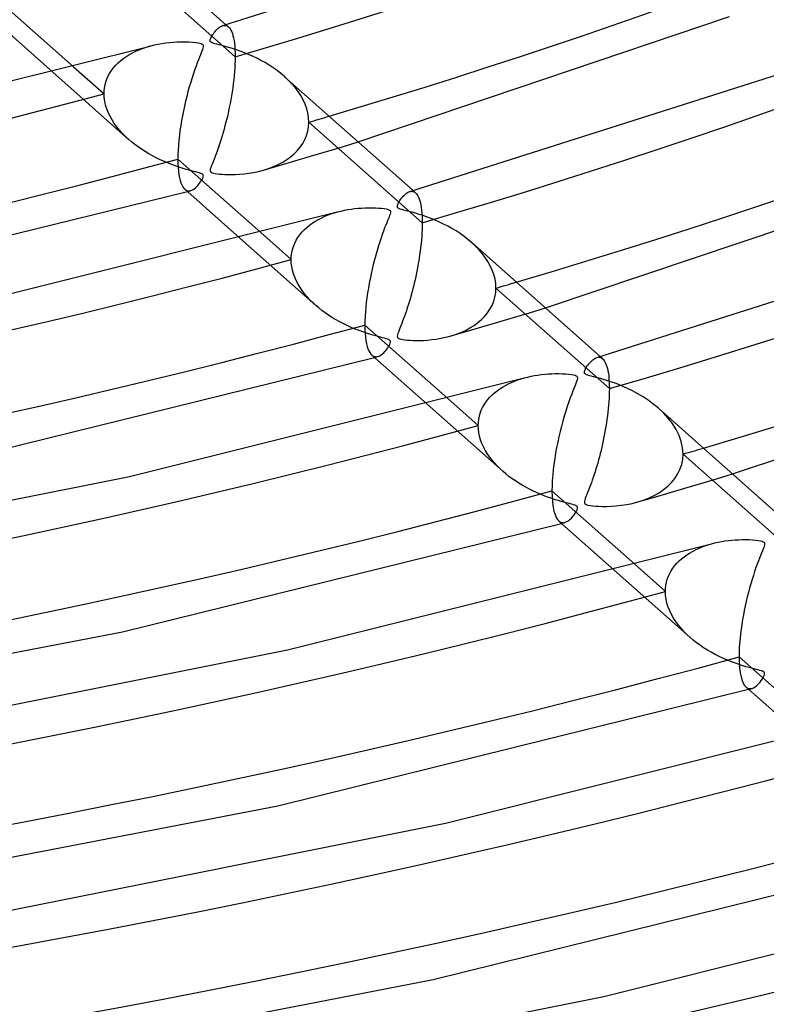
# Model space of a CAD drawing. Header units: millimetres. Extents: x -852 to 852, y -906 to 935.
# Tile 30 of 74: x 137 to 186, y 437 to 503. Entities that reach past the tile are written whole.
import ezdxf

# ---------------------------------------------------------------- set-up
doc = ezdxf.new("R2010")
doc.units = ezdxf.units.MM
doc.layers.add('HIDDEN', color=7, linetype='Continuous')
doc.layers.add('THICK', color=7, linetype='Continuous')

msp = doc.modelspace()

# ---------------------------------------------------------------- linework, layer by layer
at = {"layer": 'HIDDEN'}
for p, q in [((151.072, 500.197), (143.538, 506.882)), ((150.238, 502.266), (150.309, 502.282)), ((150.309, 502.282), (150.378, 502.286)), ((150.378, 502.286), (150.444, 502.279)), ((150.444, 502.279), (150.508, 502.259)), ((150.462, 502.33), (150.629, 502.182)), ((150.508, 502.259), (150.569, 502.227)), ((150.569, 502.227), (150.628, 502.183)), ((150.628, 502.183), (150.686, 502.124)), ((150.686, 502.124), (150.741, 502.05)), ((150.741, 502.05), (150.793, 501.961)), ((150.793, 501.961), (150.842, 501.857)), ((150.842, 501.857), (150.887, 501.737)), ((150.887, 501.737), (150.928, 501.6)), ((150.928, 501.6), (150.964, 501.447)), ((144.977, 500.77), (145.216, 500.849)), ((145.216, 500.849), (145.46, 500.92)), ((150.964, 501.447), (150.996, 501.278)), ((150.996, 501.278), (151.023, 501.092)), ((151.023, 501.092), (151.044, 500.891)), ((151.044, 500.891), (151.059, 500.674)), ((143.674, 500.103), (143.872, 500.238)), ((143.872, 500.238), (144.079, 500.363)), ((144.079, 500.363), (144.294, 500.479)), ((144.294, 500.479), (144.515, 500.585)), ((144.515, 500.585), (144.743, 500.682)), ((144.743, 500.682), (144.977, 500.77)), ((151.059, 500.674), (151.068, 500.442)), ((151.068, 500.442), (151.072, 500.197)), ((151.072, 500.197), (151.069, 499.96)), ((140.336, 499.538), (142.359, 497.742)), ((142.987, 499.461), (143.14, 499.636)), ((143.14, 499.636), (143.307, 499.802)), ((143.307, 499.802), (143.485, 499.957)), ((143.485, 499.957), (143.674, 500.103)), ((151.061, 499.714), (151.048, 499.462)), ((151.069, 499.96), (151.061, 499.714)), ((138.95, 499.176), (143.992, 494.702)), ((142.524, 498.663), (142.615, 498.877)), ((142.615, 498.877), (142.723, 499.081)), ((142.723, 499.081), (142.847, 499.276)), ((142.847, 499.276), (142.987, 499.461)), ((151.006, 498.939), (150.979, 498.673)), ((151.03, 499.203), (151.006, 498.939)), ((151.048, 499.462), (151.03, 499.203)), ((154.598, 498.649), (154.349, 498.881)), ((142.37, 497.98), (142.401, 498.214)), ((142.401, 498.214), (142.453, 498.441)), ((142.453, 498.441), (142.524, 498.663)), ((150.947, 498.407), (150.911, 498.14)), ((150.979, 498.673), (150.947, 498.407)), ((154.833, 498.405), (154.598, 498.649)), ((155.052, 498.151), (154.833, 498.405)), ((142.359, 497.742), (142.37, 497.98)), ((142.371, 497.49), (142.359, 497.742)), ((150.829, 497.608), (150.783, 497.344)), ((150.872, 497.873), (150.829, 497.608)), ((150.911, 498.14), (150.872, 497.873)), ((155.253, 497.887), (155.052, 498.151)), ((155.433, 497.613), (155.253, 497.887)), ((155.591, 497.331), (155.433, 497.613)), ((142.405, 497.236), (142.371, 497.49)), ((142.462, 496.982), (142.405, 497.236)), ((142.54, 496.731), (142.462, 496.982)), ((150.734, 497.084), (150.683, 496.827)), ((150.783, 497.344), (150.734, 497.084)), ((155.725, 497.04), (155.591, 497.331)), ((155.831, 496.744), (155.725, 497.04)), ((142.638, 496.482), (142.54, 496.731)), ((142.755, 496.237), (142.638, 496.482)), ((142.89, 495.996), (142.755, 496.237)), ((150.574, 496.325), (150.516, 496.081)), ((150.629, 496.574), (150.574, 496.325)), ((150.683, 496.827), (150.629, 496.574)), ((155.908, 496.447), (155.831, 496.744)), ((155.956, 496.148), (155.908, 496.447)), ((143.041, 495.761), (142.89, 495.996)), ((143.208, 495.533), (143.041, 495.761)), ((150.396, 495.608), (150.334, 495.378)), ((150.457, 495.842), (150.396, 495.608)), ((150.516, 496.081), (150.457, 495.842)), ((155.954, 495.544), (155.971, 495.849)), ((155.971, 495.849), (155.956, 496.148)), ((163.505, 489.164), (155.971, 495.849)), ((143.388, 495.313), (143.208, 495.533)), ((143.58, 495.1), (143.388, 495.313)), ((143.783, 494.895), (143.58, 495.1)), ((150.205, 494.934), (150.139, 494.72)), ((150.27, 495.154), (150.205, 494.934)), ((150.334, 495.378), (150.27, 495.154)), ((155.706, 494.686), (155.82, 494.96)), ((155.82, 494.96), (155.904, 495.247)), ((155.904, 495.247), (155.954, 495.544)), ((143.996, 494.698), (143.783, 494.895)), ((144.196, 494.527), (143.996, 494.698)), ((144.406, 494.361), (144.196, 494.527)), ((144.624, 494.2), (144.406, 494.361)), ((150.005, 494.309), (149.937, 494.112)), ((150.073, 494.512), (150.005, 494.309)), ((150.139, 494.72), (150.073, 494.512)), ((155.395, 494.18), (155.563, 494.425)), ((155.563, 494.425), (155.706, 494.686)), ((158.195, 494.21), (159.251, 494.531)), ((144.85, 494.044), (144.624, 494.2)), ((145.085, 493.893), (144.85, 494.044)), ((145.327, 493.748), (145.085, 493.893)), ((145.577, 493.608), (145.327, 493.748)), ((145.833, 493.475), (145.577, 493.608)), ((149.801, 493.736), (149.733, 493.558)), ((149.869, 493.921), (149.801, 493.736)), ((149.937, 494.112), (149.869, 493.921)), ((154.756, 493.541), (154.989, 493.738)), ((154.989, 493.738), (155.202, 493.951)), ((155.202, 493.951), (155.395, 494.18)), ((156.088, 493.579), (157.14, 493.893)), ((157.14, 493.893), (158.195, 494.21)), ((146.097, 493.347), (145.833, 493.475)), ((146.368, 493.225), (146.097, 493.347)), ((146.638, 493.113), (146.368, 493.225)), ((146.9, 493.011), (146.638, 493.113)), ((147.151, 492.921), (146.9, 493.011)), ((149.539, 493.064), (149.485, 492.926)), ((149.601, 493.221), (149.539, 493.064)), ((149.666, 493.386), (149.601, 493.221)), ((149.733, 493.558), (149.666, 493.386)), ((152.963, 492.665), (153.999, 492.965)), ((153.626, 492.895), (153.937, 493.035)), ((153.937, 493.035), (154.23, 493.19)), ((153.999, 492.965), (155.041, 493.27)), ((154.23, 493.19), (154.503, 493.359)), ((154.503, 493.359), (154.756, 493.541)), ((155.041, 493.27), (156.088, 493.579)), ((147.39, 492.842), (147.151, 492.921)), ((147.613, 492.772), (147.39, 492.842)), ((147.821, 492.711), (147.613, 492.772)), ((148.011, 492.659), (147.821, 492.711)), ((148.181, 492.614), (148.011, 492.659)), ((148.329, 492.576), (148.181, 492.614)), ((148.462, 492.541), (148.329, 492.576)), ((148.587, 492.508), (148.462, 492.541)), ((148.698, 492.476), (148.587, 492.508)), ((148.789, 492.445), (148.698, 492.476)), ((148.858, 492.414), (148.789, 492.445)), ((148.906, 492.382), (148.858, 492.414)), ((148.939, 492.345), (148.906, 492.382)), ((148.956, 492.301), (148.939, 492.345)), ((148.957, 492.249), (148.956, 492.301)), ((149.421, 492.716), (149.413, 492.645)), ((149.413, 492.645), (149.421, 492.592)), ((149.445, 492.81), (149.421, 492.716)), ((149.421, 492.592), (149.445, 492.55)), ((149.485, 492.926), (149.445, 492.81)), ((149.445, 492.55), (149.486, 492.515)), ((149.486, 492.515), (149.546, 492.486)), ((149.546, 492.486), (149.63, 492.459)), ((149.63, 492.459), (149.743, 492.435)), ((149.743, 492.435), (149.881, 492.414)), ((149.881, 492.414), (150.036, 492.396)), ((150.036, 492.396), (150.202, 492.383)), ((150.202, 492.383), (150.386, 492.373)), ((150.386, 492.373), (150.598, 492.367)), ((150.598, 492.367), (150.834, 492.366)), ((150.834, 492.366), (151.093, 492.373)), ((151.093, 492.373), (151.37, 492.388)), ((151.37, 492.388), (151.664, 492.415)), ((151.664, 492.415), (151.972, 492.454)), ((151.972, 492.454), (152.291, 492.507)), ((152.291, 492.507), (152.618, 492.575)), ((152.618, 492.575), (152.949, 492.661)), ((152.949, 492.661), (153.296, 492.771)), ((153.296, 492.771), (153.626, 492.895)), ((148.575, 491.618), (148.646, 491.699)), ((148.646, 491.699), (148.713, 491.784)), ((148.713, 491.784), (148.776, 491.873)), ((148.776, 491.873), (148.833, 491.96)), ((148.833, 491.96), (148.88, 492.043)), ((148.88, 492.043), (148.918, 492.119)), ((148.918, 492.119), (148.944, 492.188)), ((148.944, 492.188), (148.957, 492.249)), ((147.721, 491.393), (147.784, 491.346)), ((147.784, 491.346), (147.848, 491.312)), ((147.848, 491.312), (147.915, 491.292)), ((147.895, 491.239), (147.932, 491.249)), ((147.915, 491.292), (147.983, 491.283)), ((147.932, 491.249), (147.97, 491.259)), ((147.97, 491.259), (148.007, 491.269)), ((147.983, 491.283), (148.053, 491.287)), ((148.007, 491.269), (148.044, 491.28)), ((148.044, 491.28), (148.082, 491.29)), ((148.053, 491.287), (148.123, 491.302)), ((148.082, 491.29), (148.119, 491.3)), ((148.123, 491.302), (148.2, 491.329)), ((148.2, 491.329), (148.277, 491.368)), ((148.277, 491.368), (148.353, 491.418)), ((148.353, 491.418), (148.429, 491.477)), ((148.429, 491.477), (148.503, 491.544)), ((148.503, 491.544), (148.575, 491.618)), ((162.671, 491.234), (162.742, 491.25)), ((162.742, 491.25), (162.811, 491.254)), ((162.811, 491.254), (162.878, 491.246)), ((162.878, 491.246), (162.942, 491.226)), ((162.894, 491.298), (163.062, 491.149)), ((162.942, 491.226), (163.003, 491.194)), ((163.003, 491.194), (163.061, 491.15)), ((163.061, 491.15), (163.115, 491.095)), ((163.115, 491.095), (163.167, 491.028)), ((163.167, 491.028), (163.216, 490.947)), ((163.216, 490.947), (163.262, 490.854)), ((163.262, 490.854), (163.306, 490.746)), ((163.306, 490.746), (163.345, 490.625)), ((163.345, 490.625), (163.381, 490.489)), ((163.381, 490.489), (163.413, 490.34)), ((163.413, 490.34), (163.441, 490.176)), ((157.208, 489.662), (157.43, 489.744)), ((157.43, 489.744), (157.656, 489.819)), ((157.656, 489.819), (157.886, 489.886)), ((163.441, 490.176), (163.463, 490)), ((163.463, 490), (163.482, 489.809)), ((163.482, 489.809), (163.495, 489.606)), ((156.003, 488.992), (156.186, 489.126)), ((156.186, 489.126), (156.377, 489.25)), ((156.377, 489.25), (156.575, 489.366)), ((156.575, 489.366), (156.781, 489.473)), ((156.781, 489.473), (156.992, 489.572)), ((156.992, 489.572), (157.208, 489.662)), ((163.495, 489.606), (163.503, 489.39)), ((163.503, 489.39), (163.505, 489.164)), ((163.505, 489.164), (163.503, 488.945)), ((152.772, 488.503), (154.793, 486.709)), ((155.37, 488.364), (155.511, 488.535)), ((155.511, 488.535), (155.664, 488.696)), ((155.664, 488.696), (155.828, 488.849)), ((155.828, 488.849), (156.003, 488.992)), ((163.485, 488.486), (163.469, 488.249)), ((163.496, 488.719), (163.485, 488.486)), ((163.503, 488.945), (163.496, 488.719)), ((151.389, 488.138), (156.425, 483.67)), ((154.945, 487.593), (155.028, 487.799)), ((155.028, 487.799), (155.127, 487.996)), ((155.127, 487.996), (155.241, 488.185)), ((155.241, 488.185), (155.37, 488.364)), ((163.426, 487.763), (163.398, 487.518)), ((163.449, 488.007), (163.426, 487.763)), ((163.469, 488.249), (163.449, 488.007)), ((167.027, 487.62), (166.778, 487.852)), ((154.803, 486.938), (154.832, 487.162)), ((154.832, 487.162), (154.879, 487.38)), ((154.879, 487.38), (154.945, 487.593)), ((163.367, 487.272), (163.333, 487.027)), ((163.398, 487.518), (163.367, 487.272)), ((167.262, 487.378), (167.027, 487.62)), ((167.48, 487.125), (167.262, 487.378)), ((167.681, 486.861), (167.48, 487.125)), ((154.793, 486.709), (154.803, 486.938)), ((154.803, 486.477), (154.793, 486.709)), ((154.832, 486.242), (154.803, 486.477)), ((163.256, 486.54), (163.214, 486.298)), ((163.296, 486.783), (163.256, 486.54)), ((163.333, 487.027), (163.296, 486.783)), ((167.862, 486.587), (167.681, 486.861)), ((168.021, 486.304), (167.862, 486.587)), ((154.881, 486.007), (154.832, 486.242)), ((154.947, 485.774), (154.881, 486.007)), ((155.032, 485.542), (154.947, 485.774)), ((163.122, 485.824), (163.074, 485.593)), ((163.169, 486.06), (163.122, 485.824)), ((163.214, 486.298), (163.169, 486.06)), ((168.156, 486.014), (168.021, 486.304)), ((168.263, 485.717), (168.156, 486.014)), ((155.134, 485.314), (155.032, 485.542)), ((155.251, 485.088), (155.134, 485.314)), ((162.971, 485.14), (162.917, 484.92)), ((163.023, 485.365), (162.971, 485.14)), ((163.074, 485.593), (163.023, 485.365)), ((168.341, 485.418), (168.263, 485.717)), ((168.389, 485.117), (168.341, 485.418)), ((168.405, 484.816), (168.389, 485.117)), ((155.383, 484.867), (155.251, 485.088)), ((155.529, 484.651), (155.383, 484.867)), ((155.688, 484.441), (155.529, 484.651)), ((155.858, 484.238), (155.688, 484.441)), ((162.806, 484.492), (162.749, 484.284)), ((162.862, 484.704), (162.806, 484.492)), ((162.917, 484.92), (162.862, 484.704)), ((168.339, 484.222), (168.388, 484.514)), ((168.388, 484.514), (168.405, 484.816)), ((175.939, 478.131), (168.405, 484.816)), ((156.038, 484.041), (155.858, 484.238)), ((156.229, 483.85), (156.038, 484.041)), ((156.428, 483.666), (156.229, 483.85)), ((162.632, 483.882), (162.572, 483.688)), ((162.691, 484.081), (162.632, 483.882)), ((162.749, 484.284), (162.691, 484.081)), ((168.146, 483.666), (168.258, 483.938)), ((168.258, 483.938), (168.339, 484.222)), ((156.626, 483.497), (156.428, 483.666)), ((156.833, 483.333), (156.626, 483.497)), ((157.048, 483.174), (156.833, 483.333)), ((157.272, 483.019), (157.048, 483.174)), ((162.388, 483.132), (162.326, 482.957)), ((162.45, 483.313), (162.388, 483.132)), ((162.511, 483.498), (162.45, 483.313)), ((162.572, 483.688), (162.511, 483.498)), ((167.651, 482.934), (167.841, 483.163)), ((167.841, 483.163), (168.006, 483.407)), ((168.006, 483.407), (168.146, 483.666)), ((169.575, 482.858), (170.631, 483.174)), ((170.631, 483.174), (171.689, 483.494)), ((157.504, 482.869), (157.272, 483.019)), ((157.743, 482.725), (157.504, 482.869)), ((157.99, 482.586), (157.743, 482.725)), ((158.245, 482.453), (157.99, 482.586)), ((162.202, 482.623), (162.141, 482.463)), ((162.264, 482.787), (162.202, 482.623)), ((162.326, 482.957), (162.264, 482.787)), ((166.951, 482.336), (167.206, 482.522)), ((167.206, 482.522), (167.439, 482.721)), ((167.439, 482.721), (167.651, 482.934)), ((167.473, 482.236), (168.522, 482.545)), ((168.522, 482.545), (169.575, 482.858)), ((158.506, 482.326), (158.245, 482.453)), ((158.774, 482.205), (158.506, 482.326)), ((159.042, 482.092), (158.774, 482.205)), ((159.303, 481.991), (159.042, 482.092)), ((159.552, 481.9), (159.303, 481.991)), ((159.79, 481.82), (159.552, 481.9)), ((161.918, 481.896), (161.881, 481.789)), ((161.966, 482.022), (161.918, 481.896)), ((162.022, 482.162), (161.966, 482.022)), ((162.081, 482.31), (162.022, 482.162)), ((162.141, 482.463), (162.081, 482.31)), ((165.395, 481.633), (166.431, 481.932)), ((165.721, 481.735), (166.059, 481.863)), ((166.059, 481.863), (166.377, 482.006)), ((166.377, 482.006), (166.674, 482.164)), ((166.431, 481.932), (167.473, 482.236)), ((166.674, 482.164), (166.951, 482.336)), ((160.014, 481.75), (159.79, 481.82)), ((160.222, 481.689), (160.014, 481.75)), ((160.413, 481.635), (160.222, 481.689)), ((160.584, 481.589), (160.413, 481.635)), ((160.735, 481.55), (160.584, 481.589)), ((160.869, 481.516), (160.735, 481.55)), ((160.995, 481.483), (160.869, 481.516)), ((161.109, 481.451), (160.995, 481.483)), ((161.205, 481.419), (161.109, 481.451)), ((161.278, 481.389), (161.205, 481.419)), ((161.33, 481.357), (161.278, 481.389)), ((161.366, 481.321), (161.33, 481.357)), ((161.386, 481.278), (161.366, 481.321)), ((161.379, 481.167), (161.39, 481.227)), ((161.39, 481.227), (161.386, 481.278)), ((161.856, 481.699), (161.845, 481.629)), ((161.845, 481.629), (161.849, 481.575)), ((161.849, 481.575), (161.867, 481.532)), ((161.881, 481.789), (161.856, 481.699)), ((161.867, 481.532), (161.899, 481.498)), ((161.899, 481.498), (161.946, 481.468)), ((161.946, 481.468), (162.012, 481.441)), ((162.012, 481.441), (162.102, 481.418)), ((162.102, 481.418), (162.219, 481.396)), ((162.219, 481.396), (162.359, 481.376)), ((162.359, 481.376), (162.519, 481.36)), ((162.519, 481.36), (162.693, 481.347)), ((162.693, 481.347), (162.884, 481.338)), ((162.884, 481.338), (163.096, 481.334)), ((163.096, 481.334), (163.331, 481.335)), ((163.331, 481.335), (163.585, 481.343)), ((163.585, 481.343), (163.855, 481.361)), ((163.855, 481.361), (164.139, 481.388)), ((164.139, 481.388), (164.435, 481.426)), ((164.435, 481.426), (164.741, 481.478)), ((164.741, 481.478), (165.053, 481.544)), ((165.053, 481.544), (165.37, 481.626)), ((165.37, 481.626), (165.721, 481.735)), ((160.868, 480.451), (160.943, 480.519)), ((160.943, 480.519), (161.016, 480.595)), ((161.016, 480.595), (161.086, 480.677)), ((161.086, 480.677), (161.154, 480.764)), ((161.154, 480.764), (161.217, 480.854)), ((161.217, 480.854), (161.272, 480.941)), ((161.272, 480.941), (161.319, 481.023)), ((161.319, 481.023), (161.355, 481.099)), ((161.355, 481.099), (161.379, 481.167)), ((160.155, 480.359), (160.218, 480.312)), ((160.218, 480.312), (160.284, 480.279)), ((160.284, 480.279), (160.351, 480.258)), ((160.328, 480.206), (160.365, 480.217)), ((160.351, 480.258), (160.42, 480.251)), ((160.365, 480.217), (160.402, 480.227)), ((160.402, 480.227), (160.44, 480.237)), ((160.42, 480.251), (160.491, 480.255)), ((160.44, 480.237), (160.477, 480.247)), ((160.477, 480.247), (160.514, 480.258)), ((160.491, 480.255), (160.562, 480.271)), ((160.514, 480.258), (160.552, 480.268)), ((160.562, 480.271), (160.639, 480.3)), ((160.639, 480.3), (160.716, 480.34)), ((160.716, 480.34), (160.793, 480.391)), ((160.793, 480.391), (160.868, 480.451)), ((175.107, 480.203), (175.177, 480.218)), ((175.177, 480.218), (175.245, 480.222)), ((175.245, 480.222), (175.31, 480.214)), ((175.31, 480.214), (175.373, 480.195)), ((175.327, 480.266), (175.495, 480.117)), ((175.373, 480.195), (175.433, 480.164)), ((175.433, 480.164), (175.491, 480.121)), ((175.491, 480.121), (175.545, 480.067)), ((175.545, 480.067), (175.596, 480.001)), ((175.596, 480.001), (175.645, 479.922)), ((175.645, 479.922), (175.692, 479.83)), ((175.692, 479.83), (175.735, 479.724)), ((175.735, 479.724), (175.775, 479.603)), ((175.775, 479.603), (175.811, 479.469)), ((175.811, 479.469), (175.844, 479.32)), ((175.844, 479.32), (175.872, 479.156)), ((169.43, 478.542), (169.639, 478.629)), ((169.639, 478.629), (169.852, 478.709)), ((169.852, 478.709), (170.071, 478.781)), ((170.071, 478.781), (170.294, 478.846)), ((175.872, 479.156), (175.896, 478.979)), ((175.896, 478.979), (175.914, 478.787)), ((175.914, 478.787), (175.928, 478.581)), ((175.928, 478.581), (175.936, 478.362)), ((168.309, 477.856), (168.477, 477.991)), ((168.477, 477.991), (168.654, 478.117)), ((168.654, 478.117), (168.838, 478.235)), ((168.838, 478.235), (169.029, 478.345)), ((169.029, 478.345), (169.226, 478.447)), ((169.226, 478.447), (169.43, 478.542)), ((175.937, 477.924), (175.931, 477.709)), ((175.936, 478.362), (175.939, 478.131)), ((175.939, 478.131), (175.937, 477.924)), ((165.208, 477.467), (167.227, 475.676)), ((167.62, 477.066), (167.735, 477.239)), ((167.735, 477.239), (167.862, 477.405)), ((167.862, 477.405), (168, 477.564)), ((168, 477.564), (168.15, 477.714)), ((168.15, 477.714), (168.309, 477.856)), ((175.906, 477.264), (175.888, 477.033)), ((175.92, 477.489), (175.906, 477.264)), ((175.931, 477.709), (175.92, 477.489)), ((163.827, 477.101), (168.858, 472.637)), ((167.358, 476.502), (167.431, 476.696)), ((167.431, 476.696), (167.519, 476.885)), ((167.519, 476.885), (167.62, 477.066)), ((175.866, 476.8), (175.841, 476.565)), ((175.888, 477.033), (175.866, 476.8)), ((179.528, 476.52), (179.178, 476.848)), ((167.235, 475.888), (167.26, 476.097)), ((167.26, 476.097), (167.301, 476.301)), ((167.301, 476.301), (167.358, 476.502)), ((175.78, 476.092), (175.746, 475.855)), ((175.812, 476.328), (175.78, 476.092)), ((175.841, 476.565), (175.812, 476.328)), ((179.847, 476.172), (179.528, 476.52)), ((180.132, 475.804), (179.847, 476.172)), ((167.227, 475.676), (167.235, 475.888)), ((167.237, 475.439), (167.227, 475.676)), ((167.267, 475.2), (167.237, 475.439)), ((175.668, 475.384), (175.626, 475.15)), ((175.708, 475.619), (175.668, 475.384)), ((175.746, 475.855), (175.708, 475.619)), ((180.376, 475.418), (180.132, 475.804)), ((180.573, 475.018), (180.376, 475.418)), ((167.317, 474.962), (167.267, 475.2)), ((167.386, 474.726), (167.317, 474.962)), ((167.472, 474.492), (167.386, 474.726)), ((175.534, 474.691), (175.486, 474.466)), ((175.581, 474.919), (175.534, 474.691)), ((175.626, 475.15), (175.581, 474.919)), ((180.719, 474.608), (180.573, 475.018)), ((167.576, 474.262), (167.472, 474.492)), ((167.695, 474.036), (167.576, 474.262)), ((167.829, 473.815), (167.695, 474.036)), ((175.384, 474.025), (175.331, 473.81)), ((175.436, 474.244), (175.384, 474.025)), ((175.486, 474.466), (175.436, 474.244)), ((180.808, 474.195), (180.719, 474.608)), ((180.839, 473.783), (180.808, 474.195)), ((167.976, 473.599), (167.829, 473.815)), ((168.135, 473.39), (167.976, 473.599)), ((168.305, 473.189), (168.135, 473.39)), ((175.22, 473.391), (175.163, 473.187)), ((175.276, 473.598), (175.22, 473.391)), ((175.331, 473.81), (175.276, 473.598)), ((180.745, 473.079), (180.815, 473.425)), ((180.815, 473.425), (180.839, 473.783)), ((188.372, 467.098), (180.839, 473.783)), ((168.486, 472.993), (168.305, 473.189)), ((168.675, 472.805), (168.486, 472.993)), ((168.874, 472.623), (168.675, 472.805)), ((175.046, 472.792), (174.987, 472.6)), ((175.105, 472.987), (175.046, 472.792)), ((175.163, 473.187), (175.105, 472.987)), ((180.477, 472.439), (180.631, 472.749)), ((180.631, 472.749), (180.745, 473.079)), ((169.067, 472.458), (168.874, 472.623)), ((169.269, 472.298), (169.067, 472.458)), ((169.479, 472.143), (169.269, 472.298)), ((169.696, 471.992), (169.479, 472.143)), ((174.804, 472.053), (174.742, 471.879)), ((174.865, 472.231), (174.804, 472.053)), ((174.926, 472.413), (174.865, 472.231)), ((174.987, 472.6), (174.926, 472.413)), ((180.066, 471.882), (180.288, 472.15)), ((180.288, 472.15), (180.477, 472.439)), ((182.009, 471.823), (183.066, 472.139)), ((183.066, 472.139), (184.126, 472.458)), ((169.921, 471.847), (169.696, 471.992)), ((170.153, 471.706), (169.921, 471.847)), ((170.391, 471.571), (170.153, 471.706)), ((170.637, 471.442), (170.391, 471.571)), ((170.888, 471.318), (170.637, 471.442)), ((174.557, 471.39), (174.497, 471.237)), ((174.619, 471.548), (174.557, 471.39)), ((174.68, 471.711), (174.619, 471.548)), ((174.742, 471.879), (174.68, 471.711)), ((179.246, 471.215), (179.544, 471.416)), ((179.544, 471.416), (179.817, 471.638)), ((179.817, 471.638), (180.066, 471.882)), ((179.907, 471.203), (180.956, 471.511)), ((180.956, 471.511), (182.009, 471.823)), ((171.146, 471.199), (170.888, 471.318)), ((171.404, 471.089), (171.146, 471.199)), ((171.656, 470.989), (171.404, 471.089)), ((171.898, 470.899), (171.656, 470.989)), ((172.129, 470.819), (171.898, 470.899)), ((172.348, 470.748), (172.129, 470.819)), ((172.553, 470.686), (172.348, 470.748)), ((174.302, 470.721), (174.282, 470.635)), ((174.336, 470.826), (174.302, 470.721)), ((174.383, 470.95), (174.336, 470.826)), ((174.438, 471.089), (174.383, 470.95)), ((174.497, 471.237), (174.438, 471.089)), ((177.825, 470.6), (178.213, 470.724)), ((177.827, 470.6), (178.863, 470.899)), ((178.213, 470.724), (178.58, 470.868)), ((178.58, 470.868), (178.925, 471.032)), ((178.863, 470.899), (179.907, 471.203)), ((178.925, 471.032), (179.246, 471.215)), ((172.743, 470.632), (172.553, 470.686)), ((172.916, 470.584), (172.743, 470.632)), ((173.072, 470.543), (172.916, 470.584)), ((173.208, 470.508), (173.072, 470.543)), ((173.331, 470.477), (173.208, 470.508)), ((173.448, 470.446), (173.331, 470.477)), ((173.552, 470.416), (173.448, 470.446)), ((173.64, 470.386), (173.552, 470.416)), ((173.707, 470.358), (173.64, 470.386)), ((173.757, 470.329), (173.707, 470.358)), ((173.746, 469.983), (173.793, 470.084)), ((173.792, 470.297), (173.757, 470.329)), ((173.814, 470.261), (173.792, 470.297)), ((173.793, 470.084), (173.817, 470.162)), ((173.823, 470.218), (173.814, 470.261)), ((173.817, 470.162), (173.823, 470.218)), ((174.282, 470.635), (174.278, 470.568)), ((174.278, 470.568), (174.29, 470.517)), ((174.29, 470.517), (174.319, 470.476)), ((174.319, 470.476), (174.367, 470.442)), ((174.367, 470.442), (174.436, 470.412)), ((174.436, 470.412), (174.534, 470.386)), ((174.534, 470.386), (174.667, 470.361)), ((174.667, 470.361), (174.833, 470.34)), ((174.833, 470.34), (175.029, 470.322)), ((175.029, 470.322), (175.247, 470.309)), ((175.247, 470.309), (175.489, 470.302)), ((175.489, 470.302), (175.762, 470.303)), ((175.762, 470.303), (176.063, 470.314)), ((176.063, 470.314), (176.387, 470.337)), ((176.387, 470.337), (176.73, 470.375)), ((176.73, 470.375), (177.09, 470.431)), ((177.09, 470.431), (177.462, 470.506)), ((177.462, 470.506), (177.825, 470.6)), ((173.213, 469.351), (173.313, 469.43)), ((173.313, 469.43), (173.412, 469.524)), ((173.412, 469.524), (173.507, 469.631)), ((173.507, 469.631), (173.598, 469.749)), ((173.598, 469.749), (173.68, 469.869)), ((173.68, 469.869), (173.746, 469.983)), ((172.597, 469.319), (172.662, 469.274)), ((172.662, 469.274), (172.728, 469.242)), ((172.728, 469.242), (172.797, 469.224)), ((172.76, 469.174), (172.798, 469.184)), ((172.797, 469.224), (172.867, 469.219)), ((172.798, 469.184), (172.835, 469.195)), ((172.835, 469.195), (172.872, 469.205)), ((172.867, 469.219), (172.939, 469.226)), ((172.872, 469.205), (172.91, 469.215)), ((172.91, 469.215), (172.947, 469.226)), ((172.939, 469.226), (173.011, 469.244)), ((172.947, 469.226), (172.985, 469.236)), ((173.011, 469.244), (173.112, 469.288)), ((173.112, 469.288), (173.213, 469.351)), ((181.656, 467.414), (181.861, 467.509)), ((181.861, 467.509), (182.073, 467.597)), ((182.073, 467.597), (182.29, 467.678)), ((182.29, 467.678), (182.511, 467.751)), ((182.511, 467.751), (182.737, 467.818)), ((180.574, 466.673), (180.733, 466.817)), ((180.733, 466.817), (180.902, 466.952)), ((180.902, 466.952), (181.079, 467.079)), ((181.079, 467.079), (181.264, 467.199)), ((181.264, 467.199), (181.457, 467.31)), ((181.457, 467.31), (181.656, 467.414)), ((177.644, 466.432), (179.66, 464.644)), ((180.047, 466.023), (180.161, 466.197)), ((180.161, 466.197), (180.287, 466.363)), ((180.287, 466.363), (180.425, 466.522)), ((180.425, 466.522), (180.574, 466.673)), ((176.263, 466.066), (181.29, 461.605)), ((179.733, 465.261), (179.789, 465.46)), ((179.789, 465.46), (179.86, 465.654)), ((179.86, 465.654), (179.947, 465.842)), ((179.947, 465.842), (180.047, 466.023)), ((179.66, 464.644), (179.668, 464.853)), ((179.668, 464.853), (179.692, 465.059)), ((179.692, 465.059), (179.733, 465.261)), ((179.672, 464.385), (179.66, 464.644)), ((179.708, 464.125), (179.672, 464.385)), ((179.767, 463.867), (179.708, 464.125)), ((179.847, 463.613), (179.767, 463.867)), ((179.947, 463.362), (179.847, 463.613)), ((180.067, 463.115), (179.947, 463.362)), ((180.204, 462.875), (180.067, 463.115)), ((180.357, 462.641), (180.204, 462.875)), ((180.524, 462.414), (180.357, 462.641)), ((180.704, 462.196), (180.524, 462.414)), ((180.895, 461.986), (180.704, 462.196)), ((181.096, 461.784), (180.895, 461.986)), ((181.308, 461.589), (181.096, 461.784)), ((181.519, 461.411), (181.308, 461.589)), ((181.739, 461.238), (181.519, 461.411)), ((181.968, 461.07), (181.739, 461.238)), ((182.206, 460.909), (181.968, 461.07)), ((182.453, 460.754), (182.206, 460.909)), ((182.707, 460.604), (182.453, 460.754)), ((182.969, 460.462), (182.707, 460.604)), ((183.238, 460.326), (182.969, 460.462)), ((183.513, 460.196), (183.238, 460.326)), ((183.792, 460.075), (183.513, 460.196)), ((184.063, 459.967), (183.792, 460.075)), ((184.323, 459.87), (184.063, 459.967)), ((184.57, 459.784), (184.323, 459.87)), ((184.803, 459.71), (184.57, 459.784)), ((185.019, 459.644), (184.803, 459.71)), ((185.218, 459.588), (185.019, 459.644)), ((185.397, 459.54), (185.218, 459.588)), ((185.555, 459.498), (185.397, 459.54)), ((185.693, 459.463), (185.555, 459.498)), ((185.821, 459.43), (185.693, 459.463)), ((185.939, 459.398), (185.821, 459.43)), ((186.039, 459.366), (185.939, 459.398)), ((186.118, 459.337), (186.039, 459.366)), ((186.115, 458.842), (186.184, 458.961)), ((186.175, 459.307), (186.118, 459.337)), ((186.216, 459.275), (186.175, 459.307)), ((186.184, 458.961), (186.23, 459.065)), ((186.242, 459.239), (186.216, 459.275)), ((186.23, 459.065), (186.252, 459.142)), ((186.254, 459.197), (186.242, 459.239)), ((186.252, 459.142), (186.254, 459.197)), ((185.027, 458.289), (185.088, 458.245)), ((185.523, 458.245), (185.627, 458.306)), ((185.627, 458.306), (185.732, 458.386)), ((185.732, 458.386), (185.834, 458.482)), ((185.834, 458.482), (185.934, 458.594)), ((185.934, 458.594), (186.03, 458.716)), ((186.03, 458.716), (186.115, 458.842)), ((185.088, 458.245), (185.151, 458.214)), ((185.151, 458.214), (185.215, 458.194)), ((185.193, 458.142), (185.23, 458.152)), ((185.215, 458.194), (185.282, 458.187)), ((185.23, 458.152), (185.267, 458.163)), ((185.267, 458.163), (185.304, 458.173)), ((185.282, 458.187), (185.349, 458.19)), ((185.304, 458.173), (185.342, 458.183)), ((185.342, 458.183), (185.379, 458.193)), ((185.349, 458.19), (185.418, 458.204)), ((185.379, 458.193), (185.416, 458.204)), ((185.418, 458.204), (185.523, 458.245))]:
    msp.add_line(p, q, dxfattribs=at)
for centre, major_axis, start_param, end_param in [((0, 629.167), (-506.5, 0), 0, 2.617994), ((0, 629.159), (-298.91, 0), 2.100651, 2.617994), ((0, 629.159), (-324.235, 0), 2.099345, 2.617994), ((0, 629.159), (-349.56, 0), 2.098227, 2.617994), ((0, 629.159), (-298.91, 0), 1.063926, 2.067195), ((0, 629.159), (308.89, 0), -1.041482, -1.036421), ((0, 629.159), (-324.235, 0), 1.062619, 2.068502), ((0, 629.159), (334.215, 0), -1.042709, -1.038031), ((0, 629.159), (-349.56, 0), 1.061502, 2.069619), ((0, 629.159), (359.54, 0), -1.043762, -1.039414), ((0, 629.159), (-374.885, 0), 1.060535, 2.070585), ((0, 629.159), (-400.21, 0), 1.059691, 2.071429), ((0, 629.159), (-425.535, 0), 1.058948, 2.072173)]:
    msp.add_ellipse(centre, major_axis=major_axis, ratio=0.5, start_param=start_param, end_param=end_param, dxfattribs=at)
at = {"layer": 'THICK'}
for p, q in [((141.923, 509.907), (150.462, 502.33)), ((150.247, 502.268), (173.115, 509.558)), ((134.825, 504.428), (140.336, 499.538)), ((159.251, 494.531), (183.927, 502.865)), ((135.286, 502.427), (138.95, 499.176)), ((149.952, 502.098), (150.026, 502.155)), ((150.026, 502.155), (150.098, 502.203)), ((150.098, 502.203), (150.169, 502.24)), ((150.169, 502.24), (150.238, 502.266)), ((149.463, 501.457), (149.493, 501.518)), ((149.493, 501.518), (149.531, 501.586)), ((149.531, 501.586), (149.576, 501.658)), ((149.576, 501.658), (149.627, 501.733)), ((149.627, 501.733), (149.683, 501.81)), ((149.683, 501.81), (149.745, 501.887)), ((149.745, 501.887), (149.81, 501.961)), ((149.81, 501.961), (149.88, 502.032)), ((149.88, 502.032), (149.952, 502.098)), ((123.033, 495.33), (145.423, 500.909)), ((145.46, 500.92), (145.704, 500.981)), ((145.704, 500.981), (145.951, 501.034)), ((145.951, 501.034), (146.201, 501.079)), ((146.201, 501.079), (146.454, 501.117)), ((146.454, 501.117), (146.709, 501.147)), ((146.709, 501.147), (146.966, 501.169)), ((146.966, 501.169), (147.223, 501.184)), ((147.223, 501.184), (147.481, 501.191)), ((147.481, 501.191), (147.739, 501.191)), ((147.739, 501.191), (147.993, 501.184)), ((147.993, 501.184), (148.229, 501.169)), ((148.229, 501.169), (148.435, 501.149)), ((148.435, 501.149), (148.603, 501.125)), ((148.603, 501.125), (148.73, 501.1)), ((148.73, 501.1), (148.82, 501.073)), ((148.82, 501.073), (148.882, 501.043)), ((148.882, 501.043), (148.924, 501.008)), ((148.924, 501.008), (148.949, 500.966)), ((148.952, 500.847), (148.931, 500.765)), ((148.949, 500.966), (148.958, 500.914)), ((148.958, 500.914), (148.952, 500.847)), ((149.413, 501.286), (149.42, 501.34)), ((149.419, 501.239), (149.413, 501.286)), ((149.439, 501.2), (149.419, 501.239)), ((149.42, 501.34), (149.438, 501.398)), ((149.438, 501.398), (149.463, 501.457)), ((149.476, 501.165), (149.439, 501.2)), ((149.533, 501.132), (149.476, 501.165)), ((149.614, 501.099), (149.533, 501.132)), ((149.72, 501.066), (149.614, 501.099)), ((149.854, 501.029), (149.72, 501.066)), ((150.013, 500.988), (149.854, 501.029)), ((150.199, 500.94), (150.013, 500.988)), ((150.411, 500.884), (150.199, 500.94)), ((150.644, 500.818), (150.411, 500.884)), ((150.894, 500.743), (150.644, 500.818)), ((148.703, 500.172), (148.633, 499.997)), ((148.765, 500.326), (148.703, 500.172)), ((148.818, 500.46), (148.765, 500.326)), ((148.863, 500.572), (148.818, 500.46)), ((148.901, 500.673), (148.863, 500.572)), ((148.931, 500.765), (148.901, 500.673)), ((151.151, 500.66), (150.894, 500.743)), ((151.414, 500.567), (151.151, 500.66)), ((151.683, 500.466), (151.414, 500.567)), ((151.954, 500.355), (151.683, 500.466)), ((152.229, 500.233), (151.954, 500.355)), ((152.504, 500.102), (152.229, 500.233)), ((148.476, 499.583), (148.39, 499.344)), ((148.557, 499.8), (148.476, 499.583)), ((148.633, 499.997), (148.557, 499.8)), ((152.78, 499.959), (152.504, 500.102)), ((153.055, 499.805), (152.78, 499.959)), ((153.327, 499.641), (153.055, 499.805)), ((153.595, 499.466), (153.327, 499.641)), ((148.301, 499.084), (148.209, 498.803)), ((148.39, 499.344), (148.301, 499.084)), ((153.855, 499.281), (153.595, 499.466)), ((154.107, 499.086), (153.855, 499.281)), ((154.349, 498.881), (154.107, 499.086)), ((154.357, 498.874), (162.894, 491.298)), ((162.679, 491.236), (187.68, 499.199)), ((148.024, 498.192), (147.936, 497.879)), ((148.115, 498.503), (148.024, 498.192)), ((148.209, 498.803), (148.115, 498.503)), ((147.853, 497.562), (147.774, 497.243)), ((147.936, 497.879), (147.853, 497.562)), ((147.701, 496.922), (147.631, 496.601)), ((147.774, 497.243), (147.701, 496.922)), ((147.567, 496.278), (147.508, 495.954)), ((147.631, 496.601), (147.567, 496.278)), ((147.454, 495.627), (147.405, 495.297)), ((147.508, 495.954), (147.454, 495.627)), ((147.362, 494.967), (147.326, 494.639)), ((147.405, 495.297), (147.362, 494.967)), ((147.297, 494.315), (147.276, 493.998)), ((147.326, 494.639), (147.297, 494.315)), ((147.264, 493.69), (147.259, 493.395)), ((147.276, 493.998), (147.264, 493.69)), ((147.259, 493.395), (147.264, 493.106)), ((147.259, 493.395), (152.772, 488.503)), ((147.264, 493.106), (147.277, 492.837)), ((147.277, 492.837), (147.299, 492.588)), ((147.299, 492.588), (147.33, 492.36)), ((147.33, 492.36), (147.368, 492.154)), ((171.689, 483.494), (198.728, 492.588)), ((147.368, 492.154), (147.413, 491.972)), ((147.413, 491.972), (147.464, 491.812)), ((147.464, 491.812), (147.521, 491.675)), ((147.521, 491.675), (147.584, 491.56)), ((122.925, 485.085), (147.895, 491.239)), ((147.584, 491.56), (147.65, 491.466)), ((147.65, 491.466), (147.721, 491.393)), ((147.719, 491.395), (151.389, 488.138)), ((162.247, 490.934), (162.316, 491.004)), ((162.316, 491.004), (162.387, 491.068)), ((162.387, 491.068), (162.461, 491.125)), ((162.461, 491.125), (162.533, 491.172)), ((162.533, 491.172), (162.603, 491.208)), ((162.603, 491.208), (162.671, 491.234)), ((161.854, 490.316), (161.873, 490.374)), ((161.873, 490.374), (161.899, 490.433)), ((161.899, 490.433), (161.93, 490.495)), ((161.93, 490.495), (161.968, 490.562)), ((161.968, 490.562), (162.013, 490.634)), ((162.013, 490.634), (162.064, 490.709)), ((162.064, 490.709), (162.121, 490.785)), ((162.121, 490.785), (162.182, 490.86)), ((162.182, 490.86), (162.247, 490.934)), ((133.539, 483.808), (157.854, 489.877)), ((157.886, 489.886), (158.106, 489.941)), ((158.106, 489.941), (158.328, 489.991)), ((158.328, 489.991), (158.553, 490.033)), ((158.553, 490.033), (158.78, 490.07)), ((158.78, 490.07), (159.008, 490.1)), ((159.008, 490.1), (159.239, 490.124)), ((159.239, 490.124), (159.47, 490.142)), ((159.47, 490.142), (159.701, 490.154)), ((159.701, 490.154), (159.933, 490.16)), ((159.933, 490.16), (160.163, 490.16)), ((160.163, 490.16), (160.391, 490.153)), ((160.391, 490.153), (160.608, 490.141)), ((160.608, 490.141), (160.803, 490.125)), ((160.803, 490.125), (160.969, 490.104)), ((160.969, 490.104), (161.104, 490.081)), ((161.104, 490.081), (161.204, 490.057)), ((161.204, 490.057), (161.277, 490.031)), ((161.277, 490.031), (161.328, 490.002)), ((161.328, 490.002), (161.363, 489.968)), ((161.365, 489.737), (161.335, 489.647)), ((161.363, 489.968), (161.384, 489.927)), ((161.384, 489.814), (161.365, 489.737)), ((161.384, 489.927), (161.39, 489.878)), ((161.39, 489.878), (161.384, 489.814)), ((161.845, 490.262), (161.854, 490.316)), ((161.85, 490.214), (161.845, 490.262)), ((161.868, 490.174), (161.85, 490.214)), ((161.902, 490.138), (161.868, 490.174)), ((161.956, 490.104), (161.902, 490.138)), ((162.034, 490.071), (161.956, 490.104)), ((162.139, 490.038), (162.034, 490.071)), ((162.27, 490.002), (162.139, 490.038)), ((162.428, 489.961), (162.27, 490.002)), ((162.611, 489.914), (162.428, 489.961)), ((162.821, 489.858), (162.611, 489.914)), ((163.054, 489.793), (162.821, 489.858)), ((163.306, 489.718), (163.054, 489.793)), ((163.565, 489.634), (163.306, 489.718)), ((161.143, 489.162), (161.078, 488.997)), ((161.202, 489.307), (161.143, 489.162)), ((161.253, 489.434), (161.202, 489.307)), ((161.297, 489.546), (161.253, 489.434)), ((161.335, 489.647), (161.297, 489.546)), ((163.83, 489.542), (163.565, 489.634)), ((164.1, 489.44), (163.83, 489.542)), ((164.373, 489.328), (164.1, 489.44)), ((164.649, 489.207), (164.373, 489.328)), ((164.926, 489.075), (164.649, 489.207)), ((165.203, 488.932), (164.926, 489.075)), ((160.851, 488.391), (160.767, 488.152)), ((160.931, 488.612), (160.851, 488.391)), ((161.007, 488.814), (160.931, 488.612)), ((161.078, 488.997), (161.007, 488.814)), ((165.479, 488.779), (165.203, 488.932)), ((165.752, 488.614), (165.479, 488.779)), ((166.02, 488.439), (165.752, 488.614)), ((166.281, 488.253), (166.02, 488.439)), ((175.112, 480.204), (202.244, 488.84)), ((160.681, 487.894), (160.593, 487.618)), ((160.767, 488.152), (160.681, 487.894)), ((166.535, 488.057), (166.281, 488.253)), ((166.778, 487.852), (166.535, 488.057)), ((166.79, 487.841), (175.327, 480.266)), ((160.504, 487.323), (160.415, 487.015)), ((160.593, 487.618), (160.504, 487.323)), ((160.331, 486.702), (160.251, 486.389)), ((160.415, 487.015), (160.331, 486.702)), ((160.105, 485.758), (160.039, 485.442)), ((160.175, 486.073), (160.105, 485.758)), ((160.251, 486.389), (160.175, 486.073)), ((159.978, 485.127), (159.922, 484.811)), ((160.039, 485.442), (159.978, 485.127)), ((159.872, 484.495), (159.827, 484.178)), ((159.922, 484.811), (159.872, 484.495)), ((159.787, 483.862), (159.754, 483.548)), ((159.827, 484.178), (159.787, 483.862)), ((159.728, 483.239), (159.709, 482.937)), ((159.754, 483.548), (159.728, 483.239)), ((159.697, 482.644), (159.693, 482.361)), ((159.709, 482.937), (159.697, 482.644)), ((159.693, 482.361), (159.698, 482.071)), ((159.693, 482.361), (165.208, 477.467)), ((159.698, 482.071), (159.711, 481.8)), ((184.126, 472.458), (213.535, 482.313)), ((159.711, 481.8), (159.733, 481.551)), ((159.733, 481.551), (159.764, 481.322)), ((159.764, 481.322), (159.802, 481.117)), ((159.802, 481.117), (159.848, 480.935)), ((159.848, 480.935), (159.899, 480.776)), ((159.899, 480.776), (159.956, 480.64)), ((159.956, 480.64), (160.018, 480.525)), ((160.018, 480.525), (160.085, 480.432)), ((133.254, 473.523), (160.328, 480.206)), ((160.085, 480.432), (160.155, 480.359)), ((160.152, 480.362), (163.827, 477.101)), ((174.638, 479.856), (174.701, 479.925)), ((174.701, 479.925), (174.767, 479.99)), ((174.767, 479.99), (174.836, 480.049)), ((174.836, 480.049), (174.906, 480.102)), ((174.906, 480.102), (174.974, 480.145)), ((174.974, 480.145), (175.042, 480.179)), ((175.042, 480.179), (175.107, 480.203)), ((174.278, 479.229), (174.285, 479.279)), ((174.281, 479.185), (174.278, 479.229)), ((174.285, 479.279), (174.302, 479.333)), ((174.302, 479.333), (174.324, 479.388)), ((174.324, 479.388), (174.352, 479.445)), ((174.352, 479.445), (174.386, 479.506)), ((174.386, 479.506), (174.426, 479.572)), ((174.426, 479.572), (174.472, 479.642)), ((174.472, 479.642), (174.523, 479.713)), ((174.523, 479.713), (174.578, 479.785)), ((174.578, 479.785), (174.638, 479.856)), ((144.045, 472.286), (170.286, 478.844)), ((170.294, 478.846), (170.512, 478.903)), ((170.512, 478.903), (170.734, 478.953)), ((170.734, 478.953), (170.959, 478.997)), ((170.959, 478.997), (171.186, 479.034)), ((171.186, 479.034), (171.416, 479.065)), ((171.416, 479.065), (171.647, 479.09)), ((171.647, 479.09), (171.88, 479.109)), ((171.88, 479.109), (172.113, 479.121)), ((172.113, 479.121), (172.347, 479.128)), ((172.347, 479.128), (172.581, 479.128)), ((172.581, 479.128), (172.814, 479.122)), ((172.814, 479.122), (173.038, 479.11)), ((173.038, 479.11), (173.241, 479.092)), ((173.241, 479.092), (173.415, 479.07)), ((173.415, 479.07), (173.554, 479.045)), ((173.554, 479.045), (173.656, 479.019)), ((173.656, 479.019), (173.729, 478.989)), ((173.764, 478.606), (173.717, 478.482)), ((173.729, 478.989), (173.778, 478.955)), ((173.799, 478.711), (173.764, 478.606)), ((173.778, 478.955), (173.809, 478.915)), ((173.819, 478.797), (173.799, 478.711)), ((173.809, 478.915), (173.822, 478.864)), ((173.822, 478.864), (173.819, 478.797)), ((174.296, 479.148), (174.281, 479.185)), ((174.324, 479.115), (174.296, 479.148)), ((174.367, 479.084), (174.324, 479.115)), ((174.427, 479.055), (174.367, 479.084)), ((174.51, 479.025), (174.427, 479.055)), ((174.635, 478.988), (174.51, 479.025)), ((174.822, 478.939), (174.635, 478.988)), ((175.067, 478.876), (174.822, 478.939)), ((175.359, 478.798), (175.067, 478.876)), ((175.687, 478.702), (175.359, 478.798)), ((176.033, 478.59), (175.687, 478.702)), ((176.386, 478.464), (176.033, 478.59)), ((173.52, 477.989), (173.435, 477.772)), ((173.595, 478.179), (173.52, 477.989)), ((173.661, 478.342), (173.595, 478.179)), ((173.717, 478.482), (173.661, 478.342)), ((176.745, 478.322), (176.386, 478.464)), ((177.106, 478.164), (176.745, 478.322)), ((177.467, 477.988), (177.106, 478.164)), ((177.827, 477.795), (177.467, 477.988)), ((173.246, 477.255), (173.144, 476.955)), ((173.344, 477.527), (173.246, 477.255)), ((173.435, 477.772), (173.344, 477.527)), ((178.182, 477.583), (177.827, 477.795)), ((178.528, 477.355), (178.182, 477.583)), ((178.861, 477.109), (178.528, 477.355)), ((173.04, 476.631), (172.939, 476.299)), ((173.144, 476.955), (173.04, 476.631)), ((179.178, 476.848), (178.861, 477.109)), ((179.222, 476.81), (187.759, 469.234)), ((172.842, 475.961), (172.75, 475.618)), ((172.939, 476.299), (172.842, 475.961)), ((172.75, 475.618), (172.663, 475.271)), ((172.581, 474.921), (172.504, 474.569)), ((172.663, 475.271), (172.581, 474.921)), ((172.433, 474.212), (172.368, 473.85)), ((172.504, 474.569), (172.433, 474.212)), ((172.308, 473.483), (172.256, 473.113)), ((172.368, 473.85), (172.308, 473.483)), ((172.211, 472.744), (172.175, 472.377)), ((172.256, 473.113), (172.211, 472.744)), ((116.516, 466.795), (144.045, 472.286)), ((172.148, 472.015), (172.132, 471.664)), ((172.175, 472.377), (172.148, 472.015)), ((172.132, 471.664), (172.126, 471.329)), ((172.126, 471.329), (172.135, 470.936)), ((172.126, 471.329), (177.644, 466.432)), ((172.135, 470.936), (172.16, 470.579)), ((172.16, 470.579), (172.202, 470.262)), ((172.202, 470.262), (172.258, 469.987)), ((172.258, 469.987), (172.327, 469.756)), ((172.327, 469.756), (172.408, 469.569)), ((172.408, 469.569), (172.498, 469.424)), ((172.498, 469.424), (172.597, 469.319)), ((143.58, 461.961), (172.76, 469.174)), ((172.585, 469.33), (176.263, 466.066)), ((184.075, 468.058), (184.305, 468.076)), ((184.305, 468.076), (184.537, 468.089)), ((184.537, 468.089), (184.769, 468.096)), ((184.769, 468.096), (185.002, 468.096)), ((185.002, 468.096), (185.235, 468.091)), ((185.235, 468.091), (185.461, 468.079)), ((185.461, 468.079), (185.668, 468.061)), ((154.549, 460.764), (182.718, 467.812)), ((182.737, 467.818), (182.953, 467.873)), ((182.953, 467.873), (183.172, 467.922)), ((183.172, 467.922), (183.394, 467.965)), ((183.394, 467.965), (183.619, 468.002)), ((183.619, 468.002), (183.846, 468.033)), ((183.846, 468.033), (184.075, 468.058)), ((185.668, 468.061), (185.847, 468.039)), ((185.847, 468.039), (185.99, 468.013)), ((185.99, 468.013), (186.095, 467.985)), ((186.095, 467.985), (186.169, 467.953)), ((186.155, 467.465), (186.106, 467.341)), ((186.196, 467.575), (186.155, 467.465)), ((186.169, 467.953), (186.217, 467.916)), ((186.228, 467.668), (186.196, 467.575)), ((186.217, 467.916), (186.245, 467.87)), ((186.247, 467.747), (186.228, 467.668)), ((186.245, 467.87), (186.254, 467.814)), ((186.254, 467.814), (186.247, 467.747)), ((185.917, 466.869), (185.843, 466.675)), ((185.986, 467.044), (185.917, 466.869)), ((186.049, 467.201), (185.986, 467.044)), ((186.106, 467.341), (186.049, 467.201)), ((185.681, 466.231), (185.595, 465.979)), ((185.764, 466.463), (185.681, 466.231)), ((185.843, 466.675), (185.764, 466.463)), ((185.507, 465.71), (185.421, 465.432)), ((185.595, 465.979), (185.507, 465.71)), ((185.257, 464.865), (185.18, 464.576)), ((185.337, 465.151), (185.257, 464.865)), ((185.421, 465.432), (185.337, 465.151)), ((185.106, 464.283), (185.036, 463.988)), ((185.18, 464.576), (185.106, 464.283)), ((184.97, 463.69), (184.907, 463.389)), ((185.036, 463.988), (184.97, 463.69)), ((184.848, 463.084), (184.793, 462.775)), ((184.907, 463.389), (184.848, 463.084)), ((184.743, 462.461), (184.697, 462.145)), ((184.793, 462.775), (184.743, 462.461)), ((112.905, 456.053), (143.58, 461.961)), ((184.657, 461.828), (184.623, 461.511)), ((184.697, 462.145), (184.657, 461.828)), ((184.576, 460.887), (184.564, 460.586)), ((184.596, 461.197), (184.576, 460.887)), ((184.623, 461.511), (184.596, 461.197)), ((124.998, 454.864), (154.549, 460.764)), ((184.564, 460.586), (184.56, 460.296)), ((184.56, 460.296), (184.568, 459.908)), ((184.56, 460.296), (190.079, 455.398)), ((184.568, 459.908), (184.593, 459.555)), ((184.593, 459.555), (184.633, 459.238)), ((184.633, 459.238), (184.689, 458.963)), ((184.689, 458.963), (184.758, 458.732)), ((184.758, 458.732), (184.838, 458.543)), ((184.838, 458.543), (184.928, 458.396)), ((184.928, 458.396), (185.027, 458.289)), ((185.018, 458.297), (188.7, 455.03)), ((153.91, 450.399), (185.193, 458.142)), ((165.051, 449.242), (195.15, 456.78)), ((121.015, 444.058), (153.91, 450.399)), ((133.479, 442.933), (165.051, 449.242)), ((164.23, 438.836), (197.625, 447.11)), ((175.566, 437.722), (207.583, 445.748)), ((129.118, 432.061), (164.23, 438.836)), ((141.967, 431.003), (175.566, 437.722))]:
    msp.add_line(p, q, dxfattribs=at)
for centre, major_axis, start_param, end_param in [((0, 633.498), (556.5, 0), -3.141592, -0.523599), ((0, 633.498), (-501.5, 0), 0, 2.617994), ((0, 629.167), (-556.5, 0), 0, 2.617994), ((0, 629.159), (308.89, 0), -1.036421, -0.523599), ((0, 629.159), (334.215, 0), -1.038031, -0.523599), ((0, 629.159), (359.54, 0), -1.039414, -0.523599), ((0, 629.159), (308.89, 0), -2.078207, -1.073857), ((0, 629.159), (334.215, 0), -2.079434, -1.072631), ((0, 629.159), (359.54, 0), -2.080488, -1.071577), ((0, 629.159), (384.865, 0), -2.081403, -1.070661), ((0, 629.159), (410.19, 0), -2.082205, -1.069859), ((0, 629.159), (435.515, 0), -2.082914, -1.06915)]:
    msp.add_ellipse(centre, major_axis=major_axis, ratio=0.5, start_param=start_param, end_param=end_param, dxfattribs=at)

doc.saveas('drawing.dxf')
